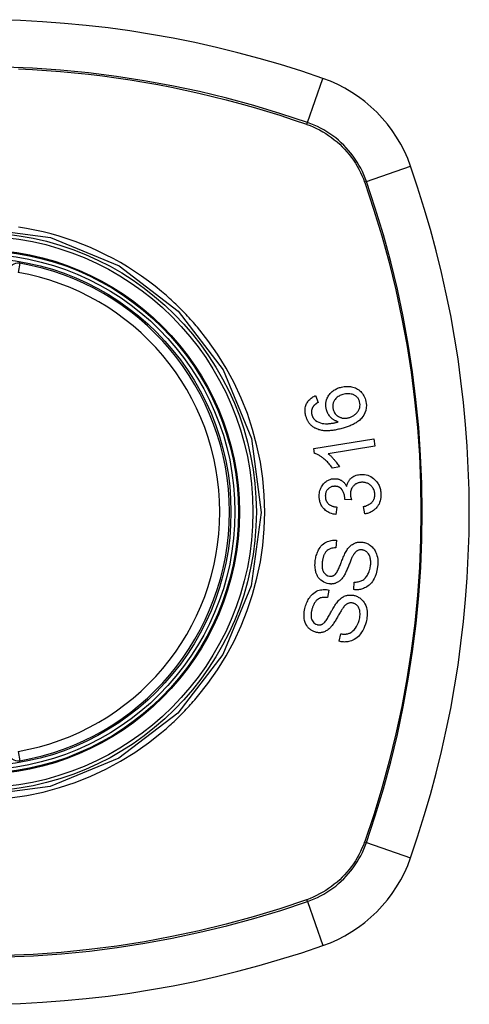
# Model space of a CAD drawing. Header units: inches. Extents: x 12 to 265, y 22 to 126.
# Tile 48 of 110: x 93.274 to 93.831, y 81.836 to 83.057. Entities that reach past the tile are written whole.
import ezdxf

# ---------------------------------------------------------------- set-up
doc = ezdxf.new("R2010")
doc.units = ezdxf.units.IN
doc.header["$MEASUREMENT"] = 0
doc.layers.add('Visible Edges(ANSI)', color=7, linetype='Continuous', lineweight=25)
doc.layers.add('Visible Tangent Edges(ANSI)', color=7, linetype='Continuous', lineweight=25)

msp = doc.modelspace()

# ---------------------------------------------------------------- linework, layer by layer
at = {"layer": 'Visible Edges(ANSI)'}
for p, q in [((93.6411, 82.5911), (93.6443, 82.5825)), ((93.6387, 82.5253), (93.713, 82.5375)), ((93.7145, 82.5284), (93.6566, 82.5189)), ((93.713, 82.5375), (93.7145, 82.5284)), ((93.6397, 82.5194), (93.6387, 82.5253)), ((93.6706, 82.5025), (93.6618, 82.5011)), ((93.6855, 82.4617), (93.6774, 82.4623)), ((93.6672, 82.4528), (93.666, 82.4435)), ((93.702, 82.4443), (93.7003, 82.4534)), ((93.6668, 82.4116), (93.6662, 82.4021)), ((93.6883, 82.3505), (93.6888, 82.3599)), ((93.6575, 82.3499), (93.6556, 82.3406)), ((93.6703, 82.2864), (93.6721, 82.2957))]:
    msp.add_line(p, q, dxfattribs=at)
at = {"layer": 'Visible Edges(ANSI)', "flags": 128}
for points in [[(93.6717, 82.6012), (93.6732, 82.6016), (93.6748, 82.6019), (93.6763, 82.6022), (93.6778, 82.6023), (93.6794, 82.6024), (93.681, 82.6024), (93.6825, 82.6023), (93.6841, 82.6021), (93.6857, 82.6018), (93.6873, 82.6014), (93.6888, 82.6009), (93.6903, 82.6004), (93.6917, 82.5997), (93.6931, 82.5989), (93.6944, 82.598), (93.6957, 82.597), (93.6969, 82.5959), (93.698, 82.5947), (93.6991, 82.5934), (93.7, 82.592), (93.7009, 82.5905), (93.7017, 82.589), (93.7023, 82.5874), (93.7028, 82.5857)], [(93.629, 82.5654), (93.6287, 82.5667), (93.6284, 82.568), (93.6282, 82.5694), (93.628, 82.5707), (93.628, 82.572), (93.628, 82.5734), (93.6281, 82.5747), (93.6283, 82.576), (93.6285, 82.5773), (93.6289, 82.5786), (93.6294, 82.5798), (93.6299, 82.581), (93.6305, 82.5821), (93.6312, 82.5832), (93.6319, 82.5843), (93.6328, 82.5853), (93.6337, 82.5862), (93.6346, 82.5871), (93.6356, 82.5879), (93.6366, 82.5886), (93.6377, 82.5893), (93.6388, 82.59), (93.6399, 82.5905), (93.6411, 82.5911)], [(93.6545, 82.5732), (93.654, 82.5753), (93.6537, 82.5774), (93.6536, 82.5796), (93.6537, 82.5817), (93.6541, 82.5838), (93.6547, 82.5858), (93.6554, 82.5876), (93.6561, 82.5891), (93.6568, 82.5904), (93.6575, 82.5915), (93.6583, 82.5925), (93.659, 82.5935), (93.6599, 82.5944), (93.6608, 82.5953), (93.6617, 82.5961), (93.6627, 82.5969), (93.6638, 82.5976), (93.6648, 82.5983), (93.6659, 82.5989), (93.667, 82.5995), (93.6682, 82.6), (93.6693, 82.6004), (93.6705, 82.6009), (93.6717, 82.6012)], [(93.6749, 82.5923), (93.6737, 82.5919), (93.6724, 82.5914), (93.6712, 82.5909), (93.6701, 82.5903), (93.669, 82.5897), (93.6679, 82.5889), (93.6669, 82.5881), (93.666, 82.5872), (93.6651, 82.5862), (93.6645, 82.5853), (93.6639, 82.5844), (93.6635, 82.5836), (93.6632, 82.5828), (93.6629, 82.582), (93.6626, 82.5812), (93.6624, 82.5804), (93.6623, 82.5795), (93.6622, 82.5787), (93.6622, 82.5778), (93.6622, 82.577), (93.6623, 82.5761), (93.6624, 82.5753), (93.6626, 82.5745), (93.6628, 82.5736)], [(93.6956, 82.5834), (93.6954, 82.5841), (93.6951, 82.5849), (93.6948, 82.5856), (93.6945, 82.5863), (93.6941, 82.5869), (93.6936, 82.5876), (93.6931, 82.5882), (93.6926, 82.5887), (93.6921, 82.5893), (93.6915, 82.5898), (93.6909, 82.5902), (93.6903, 82.5907), (93.6896, 82.5911), (93.689, 82.5914), (93.6883, 82.5918), (93.6874, 82.5922), (93.6863, 82.5926), (93.6849, 82.5929), (93.6833, 82.5932), (93.6816, 82.5933), (93.6799, 82.5932), (93.6782, 82.593), (93.6765, 82.5927), (93.6749, 82.5923)], [(93.6443, 82.5825), (93.644, 82.5823), (93.6437, 82.5821), (93.6434, 82.5819), (93.6431, 82.5818), (93.6428, 82.5816), (93.6425, 82.5814), (93.6422, 82.5812), (93.6418, 82.581), (93.6415, 82.5807), (93.6412, 82.5805), (93.6409, 82.5803), (93.6407, 82.5801), (93.6404, 82.5799), (93.6401, 82.5796), (93.6398, 82.5794), (93.6395, 82.5791), (93.6393, 82.5789), (93.639, 82.5786), (93.6388, 82.5784), (93.6385, 82.5781), (93.6383, 82.5778), (93.6381, 82.5775), (93.6379, 82.5772), (93.6377, 82.5769)], [(93.7028, 82.5857), (93.7039, 82.5792), (93.7032, 82.5727), (93.7009, 82.5669), (93.6984, 82.5633), (93.6974, 82.5622), (93.6964, 82.5612), (93.6954, 82.5603), (93.6944, 82.5595), (93.6933, 82.5587), (93.6922, 82.558), (93.6911, 82.5572), (93.6899, 82.5566), (93.6888, 82.5559), (93.6876, 82.5553), (93.6864, 82.5548), (93.6852, 82.5542), (93.6839, 82.5537), (93.6827, 82.5532), (93.6814, 82.5527), (93.6801, 82.5522), (93.6788, 82.5518), (93.6776, 82.5514), (93.6763, 82.551), (93.6751, 82.5506)], [(93.6825, 82.5638), (93.6834, 82.564), (93.6842, 82.5643), (93.6851, 82.5647), (93.6859, 82.565), (93.6867, 82.5654), (93.6875, 82.5659), (93.6882, 82.5663), (93.689, 82.5669), (93.6897, 82.5674), (93.6904, 82.568), (93.6911, 82.5686), (93.6918, 82.5692), (93.6925, 82.57), (93.6931, 82.5707), (93.6937, 82.5715), (93.6942, 82.5723), (93.6947, 82.5732), (93.6951, 82.5741), (93.6954, 82.5751), (93.6958, 82.5763), (93.696, 82.5779), (93.6962, 82.5797), (93.696, 82.5816), (93.6956, 82.5834)], [(93.6424, 82.5497), (93.6416, 82.55), (93.6409, 82.5504), (93.6401, 82.5508), (93.6393, 82.5513), (93.6386, 82.5517), (93.6378, 82.5522), (93.6371, 82.5528), (93.6364, 82.5533), (93.6358, 82.5539), (93.6351, 82.5545), (93.6345, 82.5552), (93.6339, 82.5558), (93.6334, 82.5565), (93.6328, 82.5573), (93.6323, 82.558), (93.6319, 82.5588), (93.6314, 82.5595), (93.631, 82.5603), (93.6306, 82.5612), (93.6302, 82.562), (93.6299, 82.5628), (93.6296, 82.5637), (93.6293, 82.5646), (93.629, 82.5654)], [(93.6377, 82.5769), (93.6374, 82.5766), (93.6372, 82.5762), (93.6371, 82.5758), (93.6369, 82.5754), (93.6367, 82.575), (93.6366, 82.5746), (93.6364, 82.5742), (93.6363, 82.5738), (93.6362, 82.5734), (93.6361, 82.573), (93.636, 82.5725), (93.636, 82.5721), (93.6359, 82.5717), (93.6359, 82.5713), (93.6359, 82.5708), (93.6359, 82.5704), (93.6359, 82.57), (93.6359, 82.5695), (93.636, 82.5691), (93.636, 82.5687), (93.6361, 82.5682), (93.6362, 82.5678), (93.6363, 82.5674), (93.6364, 82.567)], [(93.6364, 82.567), (93.6365, 82.5666), (93.6366, 82.5663), (93.6367, 82.566), (93.6369, 82.5656), (93.637, 82.5653), (93.6371, 82.565), (93.6373, 82.5647), (93.6374, 82.5644), (93.6376, 82.5641), (93.6378, 82.5638), (93.6379, 82.5635), (93.6381, 82.5632), (93.6383, 82.5629), (93.6385, 82.5626), (93.6387, 82.5623), (93.639, 82.5621), (93.6392, 82.5618), (93.6394, 82.5616), (93.6396, 82.5613), (93.6399, 82.5611), (93.6401, 82.5609), (93.6404, 82.5606), (93.6406, 82.5604), (93.6409, 82.5602)], [(93.6691, 82.5584), (93.6685, 82.5586), (93.6678, 82.5589), (93.6672, 82.5591), (93.6666, 82.5594), (93.6659, 82.5596), (93.6653, 82.5599), (93.6647, 82.5603), (93.6641, 82.5606), (93.6635, 82.561), (93.6629, 82.5614), (93.6623, 82.5618), (93.6616, 82.5623), (93.6609, 82.5629), (93.6602, 82.5636), (93.6595, 82.5643), (93.6588, 82.5651), (93.6581, 82.566), (93.6574, 82.567), (93.6568, 82.5679), (93.6562, 82.5689), (93.6557, 82.57), (93.6552, 82.571), (93.6548, 82.5721), (93.6545, 82.5732)], [(93.6628, 82.5736), (93.6633, 82.5723), (93.6639, 82.5709), (93.6646, 82.5697), (93.6654, 82.5685), (93.6663, 82.5675), (93.6673, 82.5665), (93.6683, 82.5657), (93.6693, 82.5651), (93.6701, 82.5647), (93.6709, 82.5643), (93.6717, 82.5639), (93.6725, 82.5637), (93.6733, 82.5634), (93.6741, 82.5632), (93.675, 82.5631), (93.6758, 82.563), (93.6767, 82.563), (93.6775, 82.563), (93.6784, 82.563), (93.6792, 82.5631), (93.68, 82.5632), (93.6809, 82.5634), (93.6817, 82.5635), (93.6825, 82.5638)], [(93.6409, 82.5602), (93.6428, 82.5589), (93.6449, 82.5579), (93.6471, 82.5571), (93.6493, 82.5565), (93.6514, 82.5562), (93.6532, 82.5561), (93.6546, 82.556), (93.6557, 82.5561), (93.6565, 82.5561), (93.6573, 82.5562), (93.6582, 82.5562), (93.659, 82.5563), (93.6599, 82.5564), (93.6608, 82.5566), (93.6616, 82.5567), (93.6625, 82.5569), (93.6633, 82.557), (93.6642, 82.5572), (93.665, 82.5574), (93.6659, 82.5576), (93.6667, 82.5578), (93.6675, 82.558), (93.6683, 82.5582), (93.6691, 82.5584)], [(93.6751, 82.5506), (93.6736, 82.5502), (93.6722, 82.5498), (93.6708, 82.5495), (93.6694, 82.5492), (93.6679, 82.5488), (93.6665, 82.5486), (93.6651, 82.5483), (93.6637, 82.5481), (93.6623, 82.5479), (93.6609, 82.5477), (93.6595, 82.5476), (93.6581, 82.5475), (93.6567, 82.5474), (93.6553, 82.5474), (93.654, 82.5474), (93.6527, 82.5474), (93.6513, 82.5475), (93.65, 82.5477), (93.6488, 82.5479), (93.6475, 82.5481), (93.6462, 82.5484), (93.6449, 82.5487), (93.6437, 82.5492), (93.6424, 82.5497)], [(93.6618, 82.5011), (93.6607, 82.5026), (93.6597, 82.5039), (93.6587, 82.5052), (93.6577, 82.5064), (93.6566, 82.5076), (93.6556, 82.5087), (93.6546, 82.5097), (93.6537, 82.5106), (93.6527, 82.5115), (93.6518, 82.5123), (93.6509, 82.513), (93.65, 82.5137), (93.6491, 82.5144), (93.6483, 82.515), (93.6475, 82.5155), (93.6467, 82.5161), (93.6458, 82.5166), (93.645, 82.5171), (93.6441, 82.5175), (93.6433, 82.518), (93.6424, 82.5184), (93.6415, 82.5188), (93.6406, 82.5191), (93.6397, 82.5194)], [(93.6566, 82.5189), (93.6572, 82.5185), (93.6577, 82.5181), (93.6582, 82.5176), (93.6587, 82.5172), (93.6592, 82.5167), (93.6597, 82.5163), (93.6602, 82.5158), (93.6607, 82.5153), (93.6612, 82.5148), (93.6616, 82.5143), (93.6621, 82.5138), (93.6625, 82.5133), (93.663, 82.5128), (93.6634, 82.5123), (93.6639, 82.5117), (93.6645, 82.511), (93.6652, 82.5102), (93.6659, 82.5093), (93.6667, 82.5083), (93.6675, 82.5073), (93.6683, 82.5061), (93.669, 82.505), (93.6698, 82.5038), (93.6706, 82.5025)], [(93.6796, 82.4784), (93.6798, 82.4792), (93.6799, 82.48), (93.6802, 82.4807), (93.6804, 82.4815), (93.6807, 82.4822), (93.681, 82.483), (93.6813, 82.4837), (93.6817, 82.4844), (93.6821, 82.4851), (93.6825, 82.4857), (93.6829, 82.4864), (93.6834, 82.487), (93.6839, 82.4876), (93.6845, 82.4882), (93.6852, 82.4888), (93.6861, 82.4895), (93.6872, 82.4903), (93.6884, 82.491), (93.6898, 82.4917), (93.6913, 82.4922), (93.6928, 82.4926), (93.6943, 82.4929), (93.6958, 82.4931), (93.6974, 82.4933)], [(93.6974, 82.4933), (93.6995, 82.4933), (93.7016, 82.4931), (93.7036, 82.4927), (93.7057, 82.4922), (93.7076, 82.4914), (93.7095, 82.4905), (93.7113, 82.4894), (93.7128, 82.4882), (93.7141, 82.487), (93.7153, 82.4859), (93.7162, 82.4849), (93.717, 82.4839), (93.7177, 82.4828), (93.7184, 82.4817), (93.7191, 82.4806), (93.7196, 82.4794), (93.7202, 82.4782), (93.7206, 82.4769), (93.721, 82.4757), (93.7213, 82.4744), (93.7216, 82.4731), (93.7218, 82.4718), (93.7219, 82.4704), (93.722, 82.4691)], [(93.6455, 82.4652), (93.6455, 82.4668), (93.6456, 82.4685), (93.6458, 82.4701), (93.646, 82.4717), (93.6464, 82.4732), (93.6469, 82.4748), (93.6475, 82.4763), (93.6482, 82.4777), (93.649, 82.4791), (93.6498, 82.4804), (93.6508, 82.4816), (93.6519, 82.4828), (93.653, 82.4837), (93.654, 82.4846), (93.6551, 82.4853), (93.6561, 82.4858), (93.657, 82.4863), (93.658, 82.4867), (93.6589, 82.4871), (93.6599, 82.4874), (93.6609, 82.4876), (93.6619, 82.4878), (93.6629, 82.488), (93.6639, 82.488)], [(93.6639, 82.488), (93.6646, 82.488), (93.6653, 82.488), (93.666, 82.488), (93.6667, 82.4879), (93.6674, 82.4878), (93.668, 82.4877), (93.6687, 82.4876), (93.6694, 82.4874), (93.67, 82.4872), (93.6707, 82.4869), (93.6713, 82.4867), (93.672, 82.4863), (93.6727, 82.486), (93.6734, 82.4855), (93.6742, 82.485), (93.6749, 82.4845), (93.6756, 82.4838), (93.6763, 82.4832), (93.6769, 82.4824), (93.6775, 82.4817), (93.6781, 82.4809), (93.6786, 82.4801), (93.6791, 82.4793), (93.6796, 82.4784)], [(93.698, 82.4835), (93.6972, 82.4834), (93.6964, 82.4833), (93.6955, 82.4832), (93.6947, 82.483), (93.6939, 82.4828), (93.6931, 82.4825), (93.6923, 82.4822), (93.6916, 82.4818), (93.6908, 82.4814), (93.6901, 82.481), (93.6895, 82.4805), (93.6888, 82.4799), (93.6882, 82.4793), (93.6876, 82.4787), (93.687, 82.4779), (93.6864, 82.4771), (93.6858, 82.4761), (93.6853, 82.4751), (93.6849, 82.474), (93.6846, 82.4728), (93.6843, 82.4717), (93.6842, 82.4705), (93.6841, 82.4693), (93.6841, 82.4681)], [(93.7144, 82.4688), (93.7143, 82.47), (93.7141, 82.4712), (93.7138, 82.4724), (93.7135, 82.4735), (93.713, 82.4746), (93.7125, 82.4757), (93.7119, 82.4767), (93.7112, 82.4776), (93.7105, 82.4785), (93.7098, 82.4792), (93.709, 82.4798), (93.7083, 82.4804), (93.7076, 82.481), (93.7068, 82.4815), (93.706, 82.4819), (93.7052, 82.4823), (93.7043, 82.4826), (93.7034, 82.4829), (93.7025, 82.4831), (93.7016, 82.4833), (93.7007, 82.4834), (93.6998, 82.4835), (93.6989, 82.4835), (93.698, 82.4835)], [(93.6642, 82.4785), (93.6634, 82.4785), (93.6627, 82.4784), (93.6619, 82.4782), (93.6612, 82.4781), (93.6604, 82.4778), (93.6597, 82.4775), (93.659, 82.4772), (93.6584, 82.4768), (93.6577, 82.4764), (93.6571, 82.4759), (93.6565, 82.4753), (93.656, 82.4747), (93.6555, 82.4741), (93.655, 82.4735), (93.6546, 82.4728), (93.6542, 82.4721), (93.6539, 82.4713), (93.6536, 82.4706), (93.6534, 82.4698), (93.6532, 82.469), (93.6531, 82.4682), (93.6531, 82.4674), (93.653, 82.4665), (93.6531, 82.4657)], [(93.6774, 82.4638), (93.6769, 82.4675), (93.6758, 82.471), (93.674, 82.474), (93.6726, 82.4757), (93.6721, 82.4762), (93.6718, 82.4764), (93.6714, 82.4767), (93.671, 82.477), (93.6706, 82.4772), (93.6703, 82.4774), (93.6699, 82.4776), (93.6694, 82.4778), (93.669, 82.4779), (93.6686, 82.4781), (93.6682, 82.4782), (93.6677, 82.4783), (93.6673, 82.4784), (93.6669, 82.4784), (93.6664, 82.4785), (93.666, 82.4785), (93.6655, 82.4786), (93.6651, 82.4786), (93.6646, 82.4786), (93.6642, 82.4785)], [(93.6841, 82.4681), (93.6842, 82.4679), (93.6842, 82.4676), (93.6842, 82.4673), (93.6842, 82.4671), (93.6843, 82.4668), (93.6843, 82.4665), (93.6843, 82.4663), (93.6844, 82.466), (93.6844, 82.4657), (93.6845, 82.4655), (93.6845, 82.4652), (93.6846, 82.4649), (93.6847, 82.4647), (93.6847, 82.4644), (93.6848, 82.4641), (93.6849, 82.4638), (93.6849, 82.4636), (93.685, 82.4633), (93.6851, 82.463), (93.6852, 82.4628), (93.6852, 82.4625), (93.6853, 82.4622), (93.6854, 82.462), (93.6855, 82.4617)], [(93.7003, 82.4534), (93.7016, 82.4538), (93.7028, 82.4541), (93.704, 82.4546), (93.7052, 82.455), (93.7063, 82.4556), (93.7074, 82.4562), (93.7085, 82.4568), (93.7095, 82.4576), (93.7105, 82.4584), (93.7113, 82.4592), (93.7119, 82.46), (93.7124, 82.4607), (93.7127, 82.4613), (93.7131, 82.462), (93.7133, 82.4626), (93.7136, 82.4632), (93.7138, 82.4639), (93.714, 82.4646), (93.7141, 82.4653), (93.7143, 82.466), (93.7143, 82.4667), (93.7144, 82.4674), (93.7144, 82.4681), (93.7144, 82.4688)], [(93.722, 82.4691), (93.722, 82.4669), (93.7219, 82.4648), (93.7216, 82.4626), (93.7211, 82.4605), (93.7204, 82.4585), (93.7196, 82.4566), (93.7187, 82.455), (93.7178, 82.4536), (93.717, 82.4525), (93.7162, 82.4516), (93.7154, 82.4508), (93.7145, 82.45), (93.7136, 82.4492), (93.7127, 82.4485), (93.7117, 82.4478), (93.7107, 82.4472), (93.7097, 82.4467), (93.7086, 82.4462), (93.7076, 82.4457), (93.7065, 82.4453), (93.7054, 82.445), (93.7042, 82.4447), (93.7031, 82.4445), (93.702, 82.4443)], [(93.666, 82.4435), (93.6643, 82.4438), (93.6626, 82.4442), (93.6609, 82.4447), (93.6592, 82.4453), (93.6576, 82.446), (93.6561, 82.4468), (93.6546, 82.4477), (93.6534, 82.4486), (93.6523, 82.4496), (93.6514, 82.4505), (93.6506, 82.4514), (93.6499, 82.4522), (93.6492, 82.4532), (93.6486, 82.4541), (93.6481, 82.4551), (93.6476, 82.4562), (93.6471, 82.4572), (93.6467, 82.4583), (93.6464, 82.4594), (93.6461, 82.4606), (93.6459, 82.4617), (93.6457, 82.4629), (93.6456, 82.464), (93.6455, 82.4652)], [(93.6531, 82.4657), (93.6532, 82.4644), (93.6534, 82.4631), (93.6537, 82.4619), (93.6542, 82.4607), (93.6548, 82.4596), (93.6554, 82.4586), (93.6561, 82.4577), (93.6567, 82.4571), (93.6572, 82.4566), (93.6578, 82.4561), (93.6584, 82.4557), (93.659, 82.4553), (93.6596, 82.455), (93.6603, 82.4546), (93.6609, 82.4543), (93.6616, 82.4541), (93.6623, 82.4538), (93.663, 82.4536), (93.6637, 82.4534), (93.6644, 82.4533), (93.6651, 82.4531), (93.6658, 82.453), (93.6665, 82.4529), (93.6672, 82.4528)], [(93.6774, 82.4623), (93.6774, 82.4624), (93.6774, 82.4625), (93.6774, 82.4625), (93.6774, 82.4626), (93.6774, 82.4626), (93.6774, 82.4627), (93.6774, 82.4628), (93.6774, 82.4628), (93.6774, 82.4629), (93.6774, 82.463), (93.6774, 82.463), (93.6774, 82.4631), (93.6774, 82.4631), (93.6774, 82.4632), (93.6774, 82.4633), (93.6774, 82.4633), (93.6774, 82.4634), (93.6774, 82.4635), (93.6774, 82.4635), (93.6774, 82.4636), (93.6774, 82.4636), (93.6774, 82.4637), (93.6774, 82.4638), (93.6774, 82.4638)], [(93.6406, 82.3867), (93.6409, 82.3882), (93.6412, 82.3898), (93.6415, 82.3913), (93.6419, 82.3928), (93.6424, 82.3942), (93.6429, 82.3957), (93.6434, 82.3971), (93.6441, 82.3985), (93.6448, 82.3999), (93.6455, 82.4012), (93.6465, 82.4027), (93.6477, 82.4042), (93.6491, 82.4058), (93.6508, 82.4072), (93.6525, 82.4084), (93.6543, 82.4094), (93.6559, 82.4101), (93.6575, 82.4107), (93.659, 82.4111), (93.6605, 82.4114), (93.6621, 82.4116), (93.6636, 82.4117), (93.6652, 82.4117), (93.6668, 82.4116)], [(93.6796, 82.3991), (93.6803, 82.4002), (93.6811, 82.4013), (93.6819, 82.4023), (93.6828, 82.4033), (93.6837, 82.4042), (93.6847, 82.4051), (93.6857, 82.4059), (93.6868, 82.4066), (93.6878, 82.4072), (93.6887, 82.4077), (93.6896, 82.4081), (93.6905, 82.4084), (93.6913, 82.4087), (93.692, 82.4089), (93.6928, 82.4091), (93.6935, 82.4092), (93.6942, 82.4093), (93.695, 82.4094), (93.6957, 82.4094), (93.6965, 82.4094), (93.6972, 82.4094), (93.698, 82.4094), (93.6987, 82.4093), (93.6995, 82.4092)], [(93.6995, 82.4092), (93.7006, 82.409), (93.7017, 82.4088), (93.7028, 82.4084), (93.7039, 82.4081), (93.705, 82.4076), (93.706, 82.4071), (93.707, 82.4065), (93.708, 82.4059), (93.709, 82.4052), (93.71, 82.4044), (93.711, 82.4035), (93.712, 82.4024), (93.713, 82.4013), (93.7139, 82.4), (93.7147, 82.3986), (93.7154, 82.3972), (93.7161, 82.3958), (93.7166, 82.3943), (93.7171, 82.3926), (93.7176, 82.3905), (93.718, 82.3879), (93.7182, 82.3848), (93.7182, 82.3817), (93.7178, 82.3786)], [(93.6662, 82.4021), (93.6645, 82.4021), (93.6629, 82.4019), (93.6613, 82.4017), (93.6597, 82.4013), (93.6582, 82.4007), (93.6568, 82.3999), (93.6555, 82.399), (93.6545, 82.3981), (93.6538, 82.3974), (93.6533, 82.3967), (93.6528, 82.396), (93.6523, 82.3953), (93.6519, 82.3946), (93.6516, 82.3939), (93.6512, 82.3931), (93.6509, 82.3924), (93.6507, 82.3916), (93.6504, 82.3908), (93.6502, 82.39), (93.65, 82.3892), (93.6498, 82.3884), (93.6496, 82.3875), (93.6495, 82.3867), (93.6494, 82.3859)], [(93.6651, 82.3691), (93.6658, 82.3698), (93.6665, 82.3707), (93.6672, 82.3717), (93.6678, 82.3728), (93.6685, 82.3741), (93.6691, 82.3753), (93.6698, 82.3766), (93.6703, 82.3779), (93.6708, 82.3791), (93.6713, 82.3803), (93.6718, 82.3815), (93.6723, 82.3827), (93.6727, 82.3839), (93.6732, 82.3851), (93.6737, 82.3864), (93.6742, 82.3877), (93.6747, 82.3891), (93.6753, 82.3905), (93.676, 82.392), (93.6767, 82.3935), (93.6774, 82.3951), (93.6781, 82.3966), (93.6788, 82.3979), (93.6796, 82.3991)], [(93.699, 82.3996), (93.6983, 82.3997), (93.6976, 82.3998), (93.6969, 82.3997), (93.6962, 82.3997), (93.6955, 82.3996), (93.6948, 82.3994), (93.6941, 82.3992), (93.6935, 82.399), (93.6929, 82.3987), (93.6924, 82.3984), (93.6919, 82.3981), (93.6914, 82.3977), (93.691, 82.3974), (93.6906, 82.397), (93.6902, 82.3966), (93.6898, 82.3962), (93.6895, 82.3957), (93.6891, 82.3953), (93.6888, 82.3948), (93.6884, 82.3943), (93.6881, 82.3939), (93.6878, 82.3934), (93.6876, 82.3929), (93.6873, 82.3924)], [(93.709, 82.3794), (93.7092, 82.3806), (93.7093, 82.3819), (93.7093, 82.3831), (93.7093, 82.3844), (93.7093, 82.3856), (93.7092, 82.3868), (93.709, 82.3881), (93.7088, 82.3893), (93.7085, 82.3905), (93.7081, 82.3916), (93.7077, 82.3927), (93.7072, 82.3938), (93.7066, 82.3949), (93.7059, 82.3958), (93.7051, 82.3966), (93.7044, 82.3972), (93.7037, 82.3978), (93.703, 82.3982), (93.7024, 82.3986), (93.7017, 82.3989), (93.7011, 82.3991), (93.7004, 82.3994), (93.6997, 82.3995), (93.699, 82.3996)], [(93.6575, 82.3576), (93.6553, 82.358), (93.6532, 82.3587), (93.6512, 82.3596), (93.6494, 82.3608), (93.6476, 82.3621), (93.6463, 82.3634), (93.6452, 82.3646), (93.6444, 82.3656), (93.6439, 82.3664), (93.6434, 82.3673), (93.6429, 82.3682), (93.6425, 82.3691), (93.6421, 82.37), (93.6418, 82.3709), (93.6415, 82.3719), (93.6412, 82.3729), (93.641, 82.374), (93.6407, 82.3754), (93.6405, 82.377), (93.6403, 82.3788), (93.6402, 82.3807), (93.6403, 82.3827), (93.6404, 82.3847), (93.6406, 82.3867)], [(93.6494, 82.3859), (93.6493, 82.3853), (93.6492, 82.3846), (93.6491, 82.384), (93.6491, 82.3833), (93.649, 82.3827), (93.649, 82.382), (93.649, 82.3814), (93.649, 82.3807), (93.649, 82.3801), (93.649, 82.3794), (93.649, 82.3788), (93.6491, 82.3781), (93.6492, 82.3775), (93.6493, 82.3768), (93.6494, 82.3762), (93.6495, 82.3756), (93.6497, 82.3749), (93.6499, 82.3743), (93.6502, 82.3735), (93.651, 82.3721), (93.6523, 82.3703), (93.654, 82.3688), (93.656, 82.3677), (93.6581, 82.3672)], [(93.6873, 82.3924), (93.6869, 82.3917), (93.6865, 82.391), (93.6861, 82.3901), (93.6857, 82.3891), (93.6853, 82.3881), (93.6848, 82.387), (93.6843, 82.3859), (93.6838, 82.3847), (93.6833, 82.3834), (93.6828, 82.3822), (93.6823, 82.3809), (93.6818, 82.3796), (93.6812, 82.3783), (93.6807, 82.377), (93.6802, 82.3758), (93.6797, 82.3745), (93.6791, 82.3734), (93.6786, 82.3722), (93.678, 82.3711), (93.6775, 82.3699), (93.6769, 82.3688), (93.6763, 82.3678), (93.6757, 82.3668), (93.6751, 82.3659)], [(93.7178, 82.3786), (93.7171, 82.3743), (93.716, 82.3701), (93.7148, 82.3667), (93.7136, 82.3641), (93.7125, 82.3621), (93.7114, 82.3605), (93.7103, 82.359), (93.709, 82.3575), (93.7076, 82.3562), (93.7061, 82.355), (93.7046, 82.354), (93.7031, 82.3532), (93.7017, 82.3525), (93.7003, 82.3519), (93.6991, 82.3515), (93.6979, 82.3511), (93.6967, 82.3508), (93.6955, 82.3506), (93.6943, 82.3504), (93.6931, 82.3503), (93.6919, 82.3503), (93.6907, 82.3503), (93.6895, 82.3504), (93.6883, 82.3505)], [(93.6888, 82.3599), (93.69, 82.3599), (93.6912, 82.3599), (93.6925, 82.36), (93.6937, 82.3602), (93.6949, 82.3605), (93.6961, 82.3608), (93.6973, 82.3612), (93.6985, 82.3617), (93.6996, 82.3623), (93.7007, 82.3631), (93.7018, 82.364), (93.7028, 82.3651), (93.7037, 82.3662), (93.7046, 82.3673), (93.7053, 82.3685), (93.7059, 82.3696), (93.7065, 82.3708), (93.707, 82.3719), (93.7075, 82.3731), (93.7079, 82.3744), (93.7082, 82.3756), (93.7086, 82.3769), (93.7088, 82.3781), (93.709, 82.3794)], [(93.6751, 82.3659), (93.6744, 82.3649), (93.6736, 82.364), (93.6728, 82.3631), (93.672, 82.3623), (93.6711, 82.3615), (93.6702, 82.3608), (93.6692, 82.3601), (93.6683, 82.3596), (93.6674, 82.3591), (93.6666, 82.3587), (93.6658, 82.3584), (93.6651, 82.3582), (93.6644, 82.358), (93.6638, 82.3578), (93.6632, 82.3577), (93.6625, 82.3576), (93.6619, 82.3575), (93.6613, 82.3575), (93.6606, 82.3574), (93.66, 82.3574), (93.6594, 82.3575), (93.6587, 82.3575), (93.6581, 82.3575), (93.6575, 82.3576)], [(93.6581, 82.3672), (93.6584, 82.3671), (93.6587, 82.3671), (93.659, 82.3671), (93.6593, 82.3671), (93.6597, 82.3671), (93.66, 82.3671), (93.6603, 82.3671), (93.6606, 82.3671), (93.6609, 82.3672), (93.6612, 82.3672), (93.6615, 82.3673), (93.6618, 82.3674), (93.6621, 82.3675), (93.6624, 82.3676), (93.6627, 82.3677), (93.663, 82.3678), (93.6633, 82.3679), (93.6636, 82.3681), (93.6638, 82.3682), (93.6641, 82.3684), (93.6644, 82.3686), (93.6646, 82.3687), (93.6649, 82.3689), (93.6651, 82.3691)], [(93.6282, 82.3289), (93.6287, 82.3305), (93.6292, 82.3321), (93.6298, 82.3336), (93.6305, 82.3352), (93.6312, 82.3367), (93.632, 82.3381), (93.6328, 82.3395), (93.6338, 82.3409), (93.6347, 82.3422), (93.6359, 82.3435), (93.6372, 82.3449), (93.6387, 82.3462), (93.6404, 82.3474), (93.6422, 82.3484), (93.6439, 82.3492), (93.6456, 82.3498), (93.6472, 82.3502), (93.6488, 82.3504), (93.6502, 82.3506), (93.6517, 82.3506), (93.6532, 82.3506), (93.6546, 82.3505), (93.6561, 82.3502), (93.6575, 82.3499)], [(93.6556, 82.3406), (93.6544, 82.3408), (93.6531, 82.3409), (93.6519, 82.3409), (93.6506, 82.3409), (93.6493, 82.3407), (93.6481, 82.3405), (93.6469, 82.3401), (93.6457, 82.3396), (93.6446, 82.339), (93.6436, 82.3383), (93.6427, 82.3376), (93.6419, 82.3369), (93.6413, 82.3362), (93.6407, 82.3355), (93.6402, 82.3347), (93.6397, 82.3339), (93.6392, 82.3331), (93.6387, 82.3322), (93.6383, 82.3314), (93.638, 82.3305), (93.6376, 82.3296), (93.6373, 82.3287), (93.637, 82.3278), (93.6367, 82.3269)], [(93.65, 82.3081), (93.6508, 82.3087), (93.6515, 82.3094), (93.6523, 82.3103), (93.6532, 82.3113), (93.654, 82.3124), (93.6548, 82.3136), (93.6556, 82.3148), (93.6563, 82.316), (93.657, 82.3172), (93.6577, 82.3183), (93.6583, 82.3194), (93.659, 82.3206), (93.6596, 82.3217), (93.6602, 82.3228), (93.6609, 82.324), (93.6616, 82.3252), (93.6623, 82.3265), (93.6631, 82.3278), (93.6639, 82.3292), (93.6648, 82.3307), (93.6657, 82.3321), (93.6667, 82.3335), (93.6676, 82.3347), (93.6685, 82.3358)], [(93.6685, 82.3358), (93.6694, 82.3368), (93.6703, 82.3378), (93.6713, 82.3387), (93.6723, 82.3395), (93.6733, 82.3403), (93.6744, 82.341), (93.6755, 82.3417), (93.6766, 82.3422), (93.6777, 82.3427), (93.6787, 82.343), (93.6796, 82.3433), (93.6805, 82.3435), (93.6814, 82.3436), (93.6821, 82.3437), (93.6829, 82.3438), (93.6836, 82.3438), (93.6844, 82.3438), (93.6851, 82.3438), (93.6859, 82.3438), (93.6866, 82.3437), (93.6874, 82.3435), (93.6881, 82.3434), (93.6889, 82.3432), (93.6896, 82.343)], [(93.6878, 82.3336), (93.6871, 82.3338), (93.6863, 82.3339), (93.6856, 82.334), (93.6849, 82.3341), (93.6841, 82.334), (93.6834, 82.3339), (93.6827, 82.3338), (93.682, 82.3336), (93.6814, 82.3334), (93.6808, 82.3332), (93.6803, 82.3329), (93.6798, 82.3326), (93.6794, 82.3323), (93.679, 82.332), (93.6785, 82.3317), (93.6781, 82.3313), (93.6777, 82.331), (93.6773, 82.3306), (93.6769, 82.3302), (93.6766, 82.3298), (93.6762, 82.3294), (93.6759, 82.3289), (93.6755, 82.3285), (93.6752, 82.3281)], [(93.6949, 82.3122), (93.6954, 82.3139), (93.6957, 82.3157), (93.696, 82.3175), (93.6961, 82.3193), (93.6961, 82.3209), (93.696, 82.3224), (93.6959, 82.3236), (93.6957, 82.3247), (93.6954, 82.3257), (93.6951, 82.3267), (93.6947, 82.3276), (93.6942, 82.3286), (93.6937, 82.3294), (93.6931, 82.3302), (93.6925, 82.3308), (93.692, 82.3313), (93.6915, 82.3317), (93.691, 82.3321), (93.6905, 82.3324), (93.69, 82.3327), (93.6895, 82.333), (93.6889, 82.3332), (93.6884, 82.3334), (93.6878, 82.3336)], [(93.6896, 82.343), (93.6907, 82.3427), (93.6917, 82.3423), (93.6928, 82.3418), (93.6938, 82.3413), (93.6948, 82.3407), (93.6957, 82.3401), (93.6966, 82.3394), (93.6975, 82.3387), (93.6983, 82.3379), (93.6991, 82.337), (93.7, 82.3361), (93.701, 82.3347), (93.7021, 82.3329), (93.7031, 82.3307), (93.704, 82.3282), (93.7045, 82.3259), (93.7049, 82.3236), (93.705, 82.3216), (93.705, 82.3197), (93.7049, 82.3178), (93.7047, 82.3159), (93.7044, 82.314), (93.704, 82.3121), (93.7035, 82.3102)], [(93.6408, 82.2978), (93.6399, 82.2981), (93.6389, 82.2984), (93.638, 82.2988), (93.6371, 82.2993), (93.6363, 82.2998), (93.6354, 82.3003), (93.6346, 82.3009), (93.6338, 82.3015), (93.6331, 82.3021), (93.6324, 82.3028), (93.6317, 82.3036), (93.631, 82.3045), (93.63, 82.3058), (93.629, 82.3076), (93.628, 82.3099), (93.6273, 82.3123), (93.6269, 82.3147), (93.6267, 82.3169), (93.6267, 82.319), (93.6268, 82.321), (93.627, 82.323), (93.6273, 82.325), (93.6277, 82.327), (93.6282, 82.3289)], [(93.6367, 82.3269), (93.6365, 82.3262), (93.6364, 82.3255), (93.6362, 82.3248), (93.636, 82.3241), (93.6359, 82.3234), (93.6357, 82.3227), (93.6356, 82.3219), (93.6355, 82.3212), (93.6355, 82.3205), (93.6354, 82.3198), (93.6354, 82.319), (93.6354, 82.3183), (93.6354, 82.3176), (93.6354, 82.3168), (93.6355, 82.3161), (93.6357, 82.3152), (93.636, 82.3142), (93.6365, 82.313), (93.6371, 82.3116), (93.638, 82.3104), (93.639, 82.3093), (93.6401, 82.3084), (93.6414, 82.3077), (93.6428, 82.3072)], [(93.6752, 82.3281), (93.6747, 82.3275), (93.6743, 82.3268), (93.6737, 82.326), (93.6732, 82.3251), (93.6726, 82.3241), (93.672, 82.3231), (93.6714, 82.322), (93.6707, 82.3209), (93.67, 82.3198), (93.6694, 82.3186), (93.6687, 82.3174), (93.668, 82.3162), (93.6673, 82.315), (93.6666, 82.3138), (93.6659, 82.3126), (93.6652, 82.3115), (93.6645, 82.3104), (93.6638, 82.3093), (93.6631, 82.3082), (93.6624, 82.3072), (93.6616, 82.3062), (93.6609, 82.3052), (93.6601, 82.3043), (93.6594, 82.3035)], [(93.7035, 82.3102), (93.7027, 82.3075), (93.7018, 82.3049), (93.7007, 82.3023), (93.6995, 82.2998), (93.6981, 82.2976), (93.6968, 82.2956), (93.6954, 82.2939), (93.694, 82.2924), (93.6924, 82.291), (93.6907, 82.2897), (93.689, 82.2886), (93.6872, 82.2877), (93.6855, 82.287), (93.6838, 82.2865), (93.6823, 82.2861), (93.6809, 82.2858), (93.6795, 82.2857), (93.6782, 82.2856), (93.6769, 82.2855), (93.6756, 82.2856), (93.6742, 82.2857), (93.6729, 82.2859), (93.6716, 82.2861), (93.6703, 82.2864)], [(93.6721, 82.2957), (93.6729, 82.2955), (93.6736, 82.2955), (93.6743, 82.2954), (93.6751, 82.2953), (93.6758, 82.2953), (93.6766, 82.2953), (93.6773, 82.2953), (93.6781, 82.2954), (93.6788, 82.2954), (93.6795, 82.2955), (93.6803, 82.2957), (93.681, 82.2958), (93.6817, 82.296), (93.6825, 82.2963), (93.6835, 82.2967), (93.6847, 82.2974), (93.6859, 82.2982), (93.6873, 82.2993), (93.6888, 82.3008), (93.6903, 82.3026), (93.6917, 82.3048), (93.693, 82.3071), (93.6941, 82.3096), (93.6949, 82.3122)], [(93.6594, 82.3035), (93.6586, 82.3027), (93.6577, 82.3019), (93.6568, 82.3011), (93.6559, 82.3004), (93.6549, 82.2998), (93.6539, 82.2992), (93.6529, 82.2986), (93.6519, 82.2982), (93.6509, 82.2979), (93.65, 82.2976), (93.6492, 82.2974), (93.6485, 82.2973), (93.6478, 82.2972), (93.6472, 82.2971), (93.6465, 82.2971), (93.6459, 82.2971), (93.6452, 82.2971), (93.6446, 82.2971), (93.644, 82.2972), (93.6433, 82.2973), (93.6427, 82.2974), (93.6421, 82.2975), (93.6414, 82.2976), (93.6408, 82.2978)], [(93.6428, 82.3072), (93.6431, 82.3071), (93.6434, 82.307), (93.6437, 82.3069), (93.644, 82.3069), (93.6443, 82.3068), (93.6446, 82.3068), (93.6449, 82.3068), (93.6453, 82.3068), (93.6456, 82.3068), (93.6459, 82.3068), (93.6462, 82.3068), (93.6465, 82.3068), (93.6468, 82.3069), (93.6471, 82.3069), (93.6474, 82.307), (93.6477, 82.3071), (93.648, 82.3072), (93.6483, 82.3073), (93.6486, 82.3074), (93.6489, 82.3075), (93.6492, 82.3077), (93.6495, 82.3078), (93.6497, 82.308), (93.65, 82.3081)]]:
    msp.add_lwpolyline(points, dxfattribs=at)
at = {"layer": 'Visible Edges(ANSI)'}
for radius in [0.3199, 0.315]:
    msp.add_circle((93.2212, 82.4467), radius, dxfattribs=at)
for centre, radius, start, end in [((93.2212, 81.7577), 1.2992, 70.7337, 109.2663), ((93.5915, 82.8169), 0.1772, 19.2663, 70.7337), ((92.5322, 82.4467), 1.2992, 340.7337, 19.2663), ((93.2724, 82.7435), 0.0118, 80.216, 180), ((93.2212, 82.4467), 0.313, 279.784, 80.216), ((93.2724, 82.1499), 0.0118, 180, 279.784), ((93.5915, 82.0765), 0.1772, 289.2663, 340.7337), ((93.2212, 83.1357), 1.2992, 250.7337, 289.2663)]:
    msp.add_arc(centre, radius, start, end, dxfattribs=at)
at = {"layer": 'Visible Tangent Edges(ANSI)'}
for p, q in [((93.6308, 82.9295), (93.6499, 82.9842)), ((93.6296, 82.9274), (93.63, 82.9272)), ((93.704, 82.8563), (93.7587, 82.8754)), ((93.7018, 82.8555), (93.7019, 82.855)), ((93.2744, 82.7551), (93.2724, 82.7435)), ((93.2724, 82.1499), (93.2744, 82.1382)), ((93.7019, 82.0384), (93.7018, 82.0379)), ((93.704, 82.0371), (93.7587, 82.018)), ((93.63, 81.9661), (93.6296, 81.966)), ((93.6308, 81.9639), (93.6499, 81.9092))]:
    msp.add_line(p, q, dxfattribs=at)
at = {"layer": 'Visible Tangent Edges(ANSI)', "flags": 128}
for points in [[(93.6308, 82.9295), (93.5979, 82.9404), (93.5646, 82.9505), (93.531, 82.9596), (93.4972, 82.9678), (93.4631, 82.975), (93.4287, 82.9813), (93.3943, 82.9866), (93.3597, 82.991), (93.325, 82.9944), (93.2903, 82.9968), (93.2556, 82.9982)], [(93.2731, 82.9959), (93.2904, 82.9951), (93.3077, 82.994), (93.325, 82.9927), (93.3423, 82.9911), (93.3596, 82.9892), (93.3768, 82.9872), (93.394, 82.9848), (93.4112, 82.9823), (93.4284, 82.9795), (93.4455, 82.9764), (93.4626, 82.9732), (93.4796, 82.9696), (93.4965, 82.9659), (93.5134, 82.9619), (93.5303, 82.9576), (93.547, 82.9532), (93.5637, 82.9485), (93.5803, 82.9435), (93.5968, 82.9384), (93.6131, 82.933), (93.6296, 82.9274)], [(93.63, 82.9272), (93.6341, 82.9257), (93.6382, 82.924), (93.6421, 82.9222), (93.646, 82.9202), (93.6498, 82.9181), (93.6536, 82.9158), (93.6572, 82.9134), (93.6608, 82.9109), (93.6642, 82.9082), (93.6676, 82.9054), (93.6709, 82.9025), (93.674, 82.8995), (93.677, 82.8963), (93.6799, 82.8931), (93.6827, 82.8897), (93.6854, 82.8862), (93.6879, 82.8827), (93.6903, 82.879), (93.6926, 82.8753), (93.6947, 82.8715), (93.6967, 82.8676), (93.6985, 82.8636), (93.7002, 82.8596), (93.7018, 82.8555)], [(93.704, 82.8563), (93.7025, 82.8605), (93.7008, 82.8646), (93.699, 82.8687), (93.697, 82.8727), (93.6948, 82.8766), (93.6925, 82.8804), (93.6901, 82.8842), (93.6875, 82.8878), (93.6848, 82.8913), (93.6819, 82.8948), (93.679, 82.8981), (93.6759, 82.9013), (93.6727, 82.9044), (93.6693, 82.9074), (93.6659, 82.9103), (93.6623, 82.913), (93.6587, 82.9155), (93.6549, 82.918), (93.6511, 82.9203), (93.6472, 82.9224), (93.6432, 82.9244), (93.6391, 82.9263), (93.635, 82.928), (93.6308, 82.9295)], [(93.7019, 82.855), (93.7129, 82.8222), (93.723, 82.7891), (93.7321, 82.7558), (93.7404, 82.7222), (93.7476, 82.6883), (93.7539, 82.6543), (93.7593, 82.6201), (93.7637, 82.5858), (93.7671, 82.5513), (93.7696, 82.5167), (93.7711, 82.4821), (93.7716, 82.4475), (93.7711, 82.4128), (93.7697, 82.3782), (93.7672, 82.3435), (93.7638, 82.3089), (93.7594, 82.2744), (93.7541, 82.24), (93.7478, 82.2057), (93.7405, 82.1717), (93.7322, 82.1379), (93.723, 82.1044), (93.713, 82.0712), (93.7019, 82.0384)], [(93.704, 82.0371), (93.715, 82.0701), (93.725, 82.1034), (93.7342, 82.137), (93.7424, 82.1709), (93.7496, 82.205), (93.7559, 82.2394), (93.7612, 82.2739), (93.7655, 82.3085), (93.7689, 82.3433), (93.7713, 82.378), (93.7728, 82.4127), (93.7732, 82.4475), (93.7727, 82.4822), (93.7712, 82.5169), (93.7688, 82.5516), (93.7654, 82.5861), (93.761, 82.6206), (93.7557, 82.6549), (93.7495, 82.689), (93.7423, 82.7229), (93.7341, 82.7567), (93.725, 82.7901), (93.715, 82.8234), (93.704, 82.8563)], [(93.2212, 82.7989), (93.3126, 82.7869), (93.3976, 82.7517), (93.4707, 82.6957), (93.5264, 82.6228), (93.5615, 82.5377), (93.5734, 82.4462), (93.5613, 82.3551), (93.526, 82.2699), (93.4702, 82.1972), (93.3974, 82.1415), (93.3123, 82.1064), (93.2209, 82.0945)], [(93.4501, 82.7201), (93.4421, 82.7267), (93.4338, 82.733), (93.4254, 82.7391), (93.4168, 82.7449), (93.4081, 82.7505), (93.3992, 82.7558), (93.3901, 82.7609), (93.3809, 82.7656), (93.3716, 82.7701), (93.3622, 82.7744), (93.3527, 82.7783), (93.343, 82.782), (93.3332, 82.7854), (93.3234, 82.7885), (93.3134, 82.7913), (93.3034, 82.7939), (93.2932, 82.7961), (93.283, 82.7981), (93.2728, 82.7997)], [(93.4947, 82.6756), (93.493, 82.6776), (93.4913, 82.6796), (93.4896, 82.6815), (93.4878, 82.6835), (93.4861, 82.6855), (93.4843, 82.6874), (93.4825, 82.6893), (93.4807, 82.6913), (93.4789, 82.6932), (93.4771, 82.6951), (93.4752, 82.6969), (93.4734, 82.6988), (93.4715, 82.7007), (93.4697, 82.7025), (93.4678, 82.7043), (93.4659, 82.7061), (93.4639, 82.7079), (93.462, 82.7097), (93.46, 82.7115), (93.4581, 82.7132), (93.4561, 82.715), (93.4541, 82.7167), (93.4521, 82.7184), (93.4501, 82.7201)], [(93.4947, 82.2178), (93.5075, 82.234), (93.5193, 82.2509), (93.5301, 82.2684), (93.54, 82.2866), (93.5487, 82.3055), (93.5564, 82.3248), (93.563, 82.3445), (93.5684, 82.3645), (93.5726, 82.3848), (93.5756, 82.4052), (93.5774, 82.4258), (93.578, 82.4466), (93.5774, 82.4674), (93.5756, 82.4881), (93.5726, 82.5086), (93.5684, 82.5289), (93.563, 82.5489), (93.5565, 82.5686), (93.5488, 82.5879), (93.54, 82.6067), (93.5302, 82.6249), (93.5193, 82.6425), (93.5075, 82.6594), (93.4947, 82.6756)], [(93.4501, 82.1732), (93.4521, 82.1749), (93.4541, 82.1766), (93.4561, 82.1784), (93.4581, 82.1801), (93.46, 82.1819), (93.462, 82.1836), (93.4639, 82.1854), (93.4658, 82.1872), (93.4677, 82.189), (93.4696, 82.1908), (93.4715, 82.1927), (93.4734, 82.1945), (93.4752, 82.1964), (93.477, 82.1983), (93.4789, 82.2002), (93.4807, 82.2021), (93.4825, 82.204), (93.4843, 82.2059), (93.486, 82.2079), (93.4878, 82.2098), (93.4895, 82.2118), (93.4913, 82.2138), (93.493, 82.2158), (93.4947, 82.2178)], [(93.2628, 82.0923), (93.2833, 82.0954), (93.3036, 82.0996), (93.3236, 82.105), (93.3433, 82.1115), (93.3625, 82.1192), (93.3813, 82.1279), (93.3995, 82.1378), (93.4171, 82.1486), (93.4339, 82.1605), (93.4501, 82.1732)], [(93.7018, 82.0379), (93.7002, 82.0338), (93.6985, 82.0298), (93.6967, 82.0258), (93.6947, 82.0219), (93.6926, 82.0181), (93.6903, 82.0143), (93.6879, 82.0107), (93.6854, 82.0071), (93.6827, 82.0037), (93.6799, 82.0003), (93.677, 81.9971), (93.674, 81.9939), (93.6709, 81.9909), (93.6676, 81.988), (93.6642, 81.9852), (93.6608, 81.9825), (93.6572, 81.98), (93.6536, 81.9776), (93.6498, 81.9753), (93.646, 81.9732), (93.6421, 81.9712), (93.6382, 81.9694), (93.6341, 81.9677), (93.63, 81.9661)], [(93.6308, 81.9639), (93.635, 81.9654), (93.6391, 81.9671), (93.6432, 81.9689), (93.6472, 81.9709), (93.6511, 81.9731), (93.6549, 81.9754), (93.6587, 81.9778), (93.6623, 81.9804), (93.6659, 81.9831), (93.6693, 81.986), (93.6727, 81.9889), (93.6759, 81.992), (93.679, 81.9953), (93.6819, 81.9986), (93.6848, 82.002), (93.6875, 82.0056), (93.6901, 82.0092), (93.6925, 82.013), (93.6948, 82.0168), (93.697, 82.0207), (93.699, 82.0247), (93.7008, 82.0288), (93.7025, 82.0329), (93.704, 82.0371)], [(93.6296, 81.966), (93.5968, 81.955), (93.5637, 81.9449), (93.5303, 81.9358), (93.4967, 81.9276), (93.4629, 81.9203), (93.4289, 81.914), (93.3947, 81.9086), (93.3603, 81.9042), (93.3258, 81.9008), (93.2913, 81.8983), (93.2566, 81.8969)], [(93.2567, 81.8952), (93.2914, 81.8967), (93.3261, 81.8991), (93.3607, 81.9025), (93.3951, 81.9069), (93.4294, 81.9122), (93.4635, 81.9184), (93.4975, 81.9257), (93.5312, 81.9338), (93.5647, 81.9429), (93.5979, 81.9529), (93.6308, 81.9639)]]:
    msp.add_lwpolyline(points, dxfattribs=at)
at = {"layer": 'Visible Tangent Edges(ANSI)'}
for radius in [0.3464, 0.3422, 0.3254, 0.3242]:
    msp.add_circle((93.2212, 82.4467), radius, dxfattribs=at)
msp.add_arc((93.2212, 82.4467), 0.3012, 279.784, 80.216, dxfattribs=at)
for centre, major_axis, start_param, end_param in [((93.6292, 82.9249), (-0.00321, -0.00931), 1.830918, 2.094625), ((93.6994, 82.8546), (-0.00931, -0.00321), 4.18856, 4.452267), ((93.6994, 82.0387), (-0.00931, 0.00321), 1.830918, 2.094625), ((93.6292, 81.9685), (-0.00321, 0.00931), 4.18856, 4.452267)]:
    msp.add_ellipse(centre, major_axis=major_axis, ratio=0.002592, start_param=start_param, end_param=end_param, dxfattribs=at)

doc.saveas('drawing.dxf')
